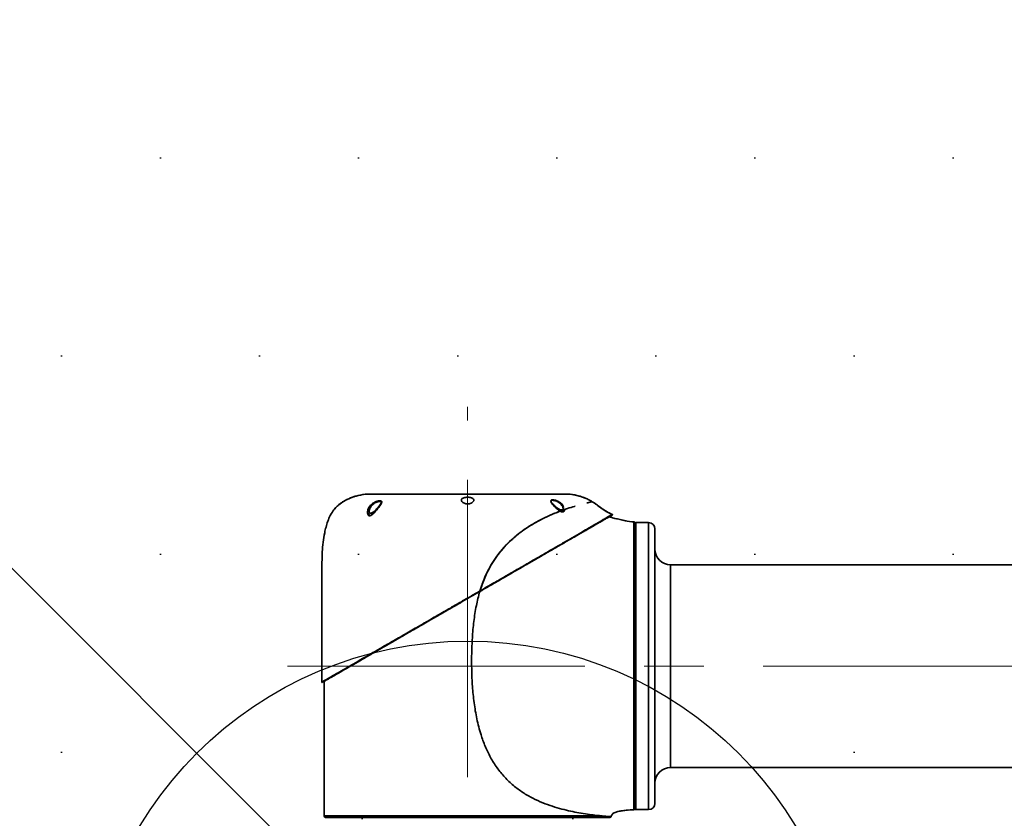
# Model space of a CAD drawing. Header units: millimetres. Extents: x 3 to 297, y 2 to 209.
# Tile 10 of 46: x 134 to 150, y 59 to 72. Entities that reach past the tile are written whole.
import ezdxf

# ---------------------------------------------------------------- set-up
doc = ezdxf.new("R2010")
doc.units = ezdxf.units.MM
doc.linetypes.add('CENTERX2', pattern=[20.32, 12.7, -2.54, 2.54, -2.54])
doc.layers.add('尺寸线', color=5, linetype='Continuous')
doc.layers.add('粗实线', color=7, linetype='Continuous', lineweight=50)
doc.styles.add('SLDTEXTSTYLE2', font='TXT', dxfattribs={"width": 0.7})
doc.dimstyles.new('SLDDIMSTYLE0', dxfattribs={"dimtxt": 3, "dimasz": 3, "dimexe": 0, "dimexo": 0.0625, "dimgap": 0.75, "dimtad": 0, "dimtih": 1, "dimtoh": 1, "dimdec": 1, "dimlfac": 40, "dimrnd": 1e-09, "dimzin": 12, "dimdsep": 46, "dimtxsty": 'SLDTEXTSTYLE2', "dimsah": 1, "dimcen": 0, "dimadec": 0, "dimazin": 3, "dimtfac": 1, "dimtdec": 1, "dimtofl": 0, "dimtmove": 0, "dimatfit": 3, "dimfxl": 0, "dimfrac": 2, "dimtolj": 1, "dimtzin": 12, "dimarcsym": 0})

# ---------------------------------------------------------------- blocks, each defined once
blk = doc.blocks.new('_D')
at = {"layer": '尺寸线'}
for p, q in [((108.716, 88.703), (94.908, 88.703)), ((113.64, 83.779), (108.716, 88.703)), ((141.45, 55.97), (113.64, 83.779))]:
    blk.add_line(p, q, dxfattribs=at)
blk.add_solid([(113.64, 83.779), (111.837, 86.219), (111.2, 85.583)], dxfattribs=at)
at = {"layer": '尺寸线', "insert": (94.908, 92.571), "char_height": 3, "attachment_point": 1, "style": 'SLDTEXTSTYLE2'}
blk.add_mtext('R1573.2', dxfattribs=at)

msp = doc.modelspace()

# ---------------------------------------------------------------- hatches: boundary and pattern name
at = {"layer": '尺寸线'}
h = msp.add_hatch(dxfattribs=at)
h.set_pattern_fill('DOTS', color=256, scale=2, style=0)
edge = h.paths.add_edge_path(flags=0)
edge.add_arc((141.44955, 55.96983), 39.32875, 0, 360)
edge = h.paths.add_edge_path(flags=0)
edge.add_arc((141.44955, 55.96983), 6.1375, 0, 360)

# ---------------------------------------------------------------- linework, layer by layer
at = {"color": 7, "linetype": 'Continuous', "lineweight": 35}
for p, q in [((139.81483, 64.46308), (139.8145, 64.46308)), ((143.9878, 64.03494), (143.89057, 64.05612)), ((144.12955, 63.93233), (144.12455, 63.93233)), ((144.12955, 59.41983), (144.12955, 63.99483)), ((144.34955, 64.00733), (144.14205, 64.00733)), ((144.14205, 64.00733), (144.14205, 59.40733)), ((144.34955, 59.40733), (144.34955, 64.00733)), ((144.44955, 63.90733), (144.44955, 63.85473)), ((144.44955, 63.85473), (144.44955, 63.32793)), ((144.44955, 63.32793), (144.44955, 62.36689)), ((159.5308, 63.33233), (144.69955, 63.33233)), ((144.69955, 63.33233), (144.69955, 60.08233)), ((144.44955, 62.36689), (144.44955, 61.22912)), ((144.44955, 61.22912), (144.44955, 60.21949)), ((144.44955, 60.21949), (144.44955, 59.60852)), ((144.69955, 60.08233), (159.5308, 60.08233)), ((144.12455, 59.48233), (144.12955, 59.48233)), ((144.44955, 59.60852), (144.44955, 59.50733)), ((143.9905, 59.3964), (144.11257, 59.40595)), ((144.02575, 59.39916), (144.11253, 59.40408)), ((144.14205, 59.40733), (144.34955, 59.40733)), ((139.76205, 59.28233), (139.76205, 59.25233)), ((143.13705, 59.25233), (143.13705, 59.28233))]:
    msp.add_line(p, q, dxfattribs=at)
at = {"color": 7, "linetype": 'Continuous', "lineweight": 35, "flags": 128}
msp.add_lwpolyline([(139.14959, 61.46597), (139.14958, 61.25429), (139.14956, 60.99271), (139.14955, 60.7075), (139.14955, 60.3975), (139.14955, 60.06157), (139.14955, 59.69857), (139.14955, 59.30733)], dxfattribs=at)
at = {"color": 7, "linetype": 'Continuous', "lineweight": 35}
for centre, radius, start, end in [((144.11205, 64.00445), 0.0125, 0, 84.414481), ((144.14205, 63.99483), 0.0125, 90, 180), ((144.34955, 63.90733), 0.1, 0, 90), ((144.69955, 63.58233), 0.25, 180, 270), ((144.69955, 59.83233), 0.25, 90, 180), ((144.34955, 59.50733), 0.1, 270, 360), ((144.11205, 59.41657), 0.0125, 337.881917, 0), ((144.14205, 59.41983), 0.0125, 180, 270), ((139.17455, 59.30733), 0.025, 180, 270)]:
    msp.add_arc(centre, radius, start, end, dxfattribs=at)
for points, knots in [([(139.59955, 64.41216), (139.59855, 64.41179), (139.59654, 64.41106), (139.58109, 64.40515), (139.55828, 64.39581), (139.52884, 64.38262), (139.495, 64.36568), (139.45976, 64.34574), (139.42979, 64.32647), (139.40984, 64.31235), (139.40072, 64.30554), (139.39987, 64.3049), (139.39955, 64.30466)], [0, 0, 0, 0, 0.095259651, 0.190449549, 0.287609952, 0.390449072, 0.50191204, 0.623907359, 0.754131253, 0.85881974, 0.94639852, 1, 1, 1, 1]), ([(139.59955, 64.41216), (139.63263, 64.42273), (139.70011, 64.44427), (139.77002, 64.45563), (139.80565, 64.46142)], [0, 0, 0, 0, 0.49041335, 1, 1, 1, 1]), ([(141.34955, 64.36773), (141.35076, 64.37376), (141.35318, 64.38583), (141.37303, 64.39963), (141.4017, 64.40851), (141.43466, 64.41245), (141.46764, 64.41222), (141.49797, 64.4082), (141.52334, 64.4005), (141.54164, 64.38906), (141.54867, 64.37737), (141.55045, 64.36208), (141.54316, 64.34408), (141.52016, 64.32378), (141.49219, 64.3106), (141.46302, 64.30431), (141.43424, 64.30458), (141.40738, 64.31068), (141.38331, 64.32158), (141.36291, 64.33726), (141.35126, 64.35364), (141.35002, 64.36385), (141.34955, 64.36773)], [0, 0, 0, 0, 0.05954257, 0.11927207, 0.17404196, 0.22426421, 0.27203861, 0.31910821, 0.36691679, 0.41688513, 0.47051349, 0.49080612, 0.56703874, 0.63209676, 0.68260464, 0.7254579, 0.76843699, 0.8087379, 0.85217998, 0.90325074, 0.9632623, 1, 1, 1, 1]), ([(142.78295, 64.35478), (142.78427, 64.34896), (142.7869, 64.33735), (142.80542, 64.31303), (142.83329, 64.2835), (142.86803, 64.25236), (142.90171, 64.22752), (142.9281, 64.21349), (142.94846, 64.20784), (142.96396, 64.20917), (142.97647, 64.21729), (142.98452, 64.23512), (142.98198, 64.2633), (142.96476, 64.29755), (142.93433, 64.32789), (142.89584, 64.35098), (142.85923, 64.36501), (142.82685, 64.37169), (142.80317, 64.37212), (142.78825, 64.36756), (142.78331, 64.36081), (142.78302, 64.35587), (142.78295, 64.35478)], [0, 0, 0, 0, 0.05526587, 0.11026, 0.17428617, 0.24921313, 0.30671613, 0.34608813, 0.37765412, 0.40933559, 0.43902425, 0.4854782, 0.55342041, 0.62355167, 0.70302866, 0.75837974, 0.8140437, 0.86214121, 0.9049865, 0.94614285, 0.98820697, 1, 1, 1, 1]), ([(143.09353, 64.46142), (143.12914, 64.45563), (143.19903, 64.44428), (143.26647, 64.42275), (143.29955, 64.4122)], [0, 0, 0, 0, 0.509561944, 1, 1, 1, 1]), ([(143.44511, 64.34184), (143.43094, 64.3502), (143.40465, 64.36574), (143.36341, 64.38593), (143.33058, 64.40018), (143.30865, 64.4088), (143.30029, 64.41192), (143.2997, 64.41214), (143.29955, 64.4122)], [0, 0, 0, 0, 0.23419971, 0.43469644, 0.62127802, 0.78895985, 0.9427989, 1, 1, 1, 1]), ([(139.11213, 61.44144), (139.11214, 61.52534), (139.11216, 61.68437), (139.11219, 61.91032), (139.11223, 62.11167), (139.11228, 62.2901), (139.11234, 62.44732), (139.11242, 62.59154), (139.11252, 62.72251), (139.11265, 62.84033), (139.1128, 62.93896), (139.11299, 63.03084), (139.11325, 63.11532), (139.11364, 63.19393), (139.11411, 63.26012), (139.11465, 63.32007), (139.11539, 63.37701), (139.11651, 63.43174), (139.11812, 63.4846), (139.12193, 63.57092), (139.13138, 63.69118), (139.15309, 63.824), (139.17962, 63.93625), (139.2074, 64.02997), (139.2476, 64.12458), (139.29686, 64.20174), (139.34913, 64.26182), (139.38244, 64.29012), (139.39955, 64.30466)], [0, 0, 0, 0, 0.08571382, 0.1624692, 0.23084408, 0.29141644, 0.34476423, 0.39146542, 0.43875935, 0.47856992, 0.51184329, 0.53952565, 0.57243063, 0.5981582, 0.6198344, 0.64005501, 0.65940948, 0.67801332, 0.69598313, 0.71343713, 0.76628242, 0.81913185, 0.85073691, 0.8840819, 0.9188956, 0.95540404, 0.97709872, 1, 1, 1, 1]), ([(139.86614, 64.19817), (139.86698, 64.18889), (139.86829, 64.17441), (139.87885, 64.16103), (139.89095, 64.15613), (139.90644, 64.15786), (139.92716, 64.16757), (139.95699, 64.1901), (139.99314, 64.22573), (140.02918, 64.26662), (140.05498, 64.30148), (140.06679, 64.32636), (140.06631, 64.34255), (140.05488, 64.3513), (140.03453, 64.35316), (140.00961, 64.34936), (139.98195, 64.34058), (139.95256, 64.32648), (139.91995, 64.30413), (139.88815, 64.27009), (139.86913, 64.23168), (139.86695, 64.20727), (139.86614, 64.19817)], [0, 0, 0, 0, 0.05512355, 0.08610495, 0.11194206, 0.13787644, 0.16760903, 0.21267012, 0.28726679, 0.36573397, 0.43694608, 0.49273451, 0.53898103, 0.58546109, 0.62625422, 0.66423616, 0.70264854, 0.74414381, 0.79150489, 0.86138228, 0.94832396, 1, 1, 1, 1]), ([(141.64364, 62.90301), (141.66817, 62.97653), (141.71723, 63.12358), (141.81109, 63.30812), (141.90868, 63.45923), (142.00307, 63.57968), (142.10594, 63.68961), (142.21485, 63.78815), (142.32728, 63.87532), (142.46023, 63.96464), (142.61116, 64.05017), (142.77173, 64.12631), (142.91954, 64.18627), (143.04941, 64.2321), (143.13266, 64.25878), (143.1669, 64.2686), (143.16956, 64.26936)], [0, 0, 0, 0, 0.0902011, 0.18041399, 0.24057575, 0.30072031, 0.36086431, 0.42101443, 0.48116396, 0.54133313, 0.63153388, 0.72173985, 0.81195692, 0.90218433, 0.99240669, 1, 1, 1, 1]), ([(143.35932, 64.32121), (143.37015, 64.32392), (143.40091, 64.33161), (143.43124, 64.33862), (143.44049, 64.34077), (143.44511, 64.34184)], [0, 0, 0, 0, 0.213678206, 0.606835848, 1, 1, 1, 1]), ([(143.49955, 64.30555), (143.4987, 64.30615), (143.497, 64.30734), (143.48402, 64.31635), (143.4665, 64.32833), (143.45185, 64.33758), (143.44511, 64.34184)], [0, 0, 0, 0, 0.25137478, 0.50201111, 0.77075477, 1, 1, 1, 1]), ([(143.49955, 64.30555), (143.51813, 64.29153), (143.55699, 64.26221), (143.61922, 64.21712), (143.69196, 64.17189), (143.74675, 64.14716), (143.77584, 64.13404)], [0, 0, 0, 0, 0.21415094, 0.44766826, 0.70677912, 1, 1, 1, 1]), ([(143.77584, 64.13404), (143.77374, 64.13283), (143.76955, 64.13041), (143.73554, 64.11077), (143.67938, 64.07835), (143.59846, 64.03163), (143.49625, 63.97261), (143.37261, 63.90123), (143.22987, 63.81882), (143.07346, 63.72852), (142.90822, 63.63312), (142.73781, 63.53473), (142.55898, 63.43148), (142.35826, 63.3156), (142.13515, 63.18678), (141.89135, 63.04603), (141.72616, 62.95065), (141.64364, 62.90301)], [0, 0, 0, 0, 0.06048832, 0.12098156, 0.18725888, 0.25375074, 0.32003895, 0.38665994, 0.45350111, 0.52014406, 0.58232839, 0.64472926, 0.70710114, 0.76924579, 0.84608473, 0.92311136, 1, 1, 1, 1]), ([(143.89057, 64.05613), (143.87844, 64.05896), (143.8569, 64.06399), (143.81581, 64.07156), (143.77967, 64.08029), (143.75017, 64.09061), (143.73282, 64.09816), (143.72334, 64.10286), (143.72007, 64.10449)], [0, 0, 0, 0, 0.35831465, 0.63622202, 0.83365508, 0.90560918, 0.96739824, 1, 1, 1, 1]), ([(144.11326, 64.01689), (144.0659, 64.02217), (143.99027, 64.03058), (143.91688, 64.05045), (143.88945, 64.05788)], [0, 0, 0, 0, 0.6261859, 1, 1, 1, 1]), ([(144.11253, 59.40408), (144.11253, 59.40438), (144.11255, 59.40527), (144.1127, 59.41551), (144.113, 59.44005), (144.11328, 59.47886), (144.11344, 59.53242), (144.11347, 59.60107), (144.11339, 59.68372), (144.11324, 59.77934), (144.11307, 59.8868), (144.11289, 60.00671), (144.11271, 60.13926), (144.11256, 60.28391), (144.11243, 60.44054), (144.11232, 60.60776), (144.11224, 60.78335), (144.11216, 60.96525), (144.11211, 61.15309), (144.11206, 61.34722), (144.11204, 61.54323), (144.11203, 61.73865), (144.11204, 61.93301), (144.11207, 62.1281), (144.11211, 62.31965), (144.11216, 62.50538), (144.11222, 62.68503), (144.11228, 62.85982), (144.11236, 63.02573), (144.11245, 63.181), (144.11255, 63.3255), (144.11267, 63.46022), (144.11281, 63.58219), (144.11295, 63.69003), (144.11307, 63.78371), (144.11317, 63.86338), (144.11323, 63.92356), (144.11326, 63.96667), (144.11327, 63.99535), (144.11326, 64.01351), (144.11326, 64.01576), (144.11326, 64.01689)], [0, 0, 0, 0, 0.01226644, 0.03682041, 0.06150024, 0.08616358, 0.11099585, 0.13609423, 0.16155056, 0.18646071, 0.21153119, 0.23684305, 0.2624818, 0.28869625, 0.31508559, 0.34202736, 0.3691609, 0.39583196, 0.42269011, 0.45013854, 0.47779099, 0.5043306, 0.53105446, 0.5583603, 0.58586769, 0.61238138, 0.63908023, 0.66636332, 0.69384798, 0.72030385, 0.74694251, 0.77415654, 0.8015683, 0.82810409, 0.85482906, 0.88215592, 0.9096926, 0.93204019, 0.95450122, 0.97719271, 1, 1, 1, 1]), ([(144.12371, 64.00895), (144.12321, 64.00999), (144.12221, 64.01208), (144.1197, 64.01451), (144.11668, 64.01628), (144.1144, 64.01668), (144.11326, 64.01689)], [0, 0, 0, 0, 0.249939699, 0.499928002, 0.749953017, 1, 1, 1, 1]), ([(144.12455, 64.00445), (144.12455, 64.00246), (144.12455, 63.99848), (144.12455, 63.96672), (144.12455, 63.91304), (144.12455, 63.83014), (144.12455, 63.71545), (144.12455, 63.57532), (144.12455, 63.4111), (144.12455, 63.22596), (144.12455, 63.02175), (144.12455, 62.80039), (144.12455, 62.56522), (144.12455, 62.31916), (144.12455, 62.06508), (144.12455, 61.8065), (144.12455, 61.54619), (144.12455, 61.28751), (144.12455, 61.03375), (144.12455, 60.78988), (144.12455, 60.55925), (144.12455, 60.34397), (144.12455, 60.14867), (144.12455, 59.97519), (144.12455, 59.8239), (144.12455, 59.6938), (144.12455, 59.58767), (144.12455, 59.50625), (144.12455, 59.45511), (144.12455, 59.42797), (144.12455, 59.41775), (144.12455, 59.41687), (144.12455, 59.41657)], [0, 0, 0, 0, 0.03008296, 0.06023279, 0.09031323, 0.12631037, 0.16242772, 0.19842726, 0.23429629, 0.27027924, 0.30614875, 0.34210328, 0.37817263, 0.41412647, 0.45011319, 0.48621521, 0.52220255, 0.5583736, 0.59466119, 0.63083221, 0.66635629, 0.7019904, 0.73751599, 0.77113117, 0.80483862, 0.83844696, 0.87175, 0.90515628, 0.93845807, 0.96308773, 0.98772114, 1, 1, 1, 1]), ([(141.64364, 62.90301), (141.56827, 62.8595), (141.41727, 62.77232), (141.1905, 62.64139), (140.96566, 62.51158), (140.74428, 62.38376), (140.52795, 62.25886), (140.31819, 62.13776), (140.11741, 62.02184), (139.93321, 61.91549), (139.76676, 61.81939), (139.61813, 61.73358), (139.48449, 61.65642), (139.37371, 61.59247), (139.28524, 61.54139), (139.21657, 61.50174), (139.16381, 61.47128), (139.1317, 61.45274), (139.11495, 61.44307), (139.11307, 61.44199), (139.11213, 61.44144)], [0, 0, 0, 0, 0.0624447, 0.12511463, 0.18777871, 0.25021541, 0.31284257, 0.37573432, 0.43859358, 0.50117627, 0.558581, 0.61626285, 0.67390282, 0.73125017, 0.78037212, 0.8297235, 0.87905523, 0.92815027, 0.96407527, 1, 1, 1, 1]), ([(141.64366, 62.90302), (141.62416, 62.82785), (141.58289, 62.6688), (141.54609, 62.42024), (141.5222, 62.16143), (141.51232, 61.90165), (141.51286, 61.64172), (141.52439, 61.38097), (141.55002, 61.12013), (141.59339, 60.86052), (141.65346, 60.6267), (141.72805, 60.42051), (141.81284, 60.24244), (141.91684, 60.07539), (142.04011, 59.92344), (142.18036, 59.79031), (142.33301, 59.6781), (142.49233, 59.58668), (142.65284, 59.51406), (142.81007, 59.45739), (142.96064, 59.41368), (143.102, 59.3803), (143.24056, 59.35341), (143.3715, 59.33272), (143.49176, 59.31714), (143.55399, 59.3106), (143.58511, 59.30732)], [0, 0, 0, 0, 0.043211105, 0.09142337, 0.139630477, 0.18784514, 0.236061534, 0.284274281, 0.333069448, 0.381859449, 0.430644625, 0.467235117, 0.503816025, 0.540395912, 0.576967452, 0.613536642, 0.650108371, 0.68668483, 0.723265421, 0.75984986, 0.79643411, 0.833023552, 0.86961471, 0.913076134, 0.956535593, 1, 1, 1, 1]), ([(143.74955, 59.29297), (143.75018, 59.29928), (143.75147, 59.31197), (143.76234, 59.3291), (143.77853, 59.34359), (143.80938, 59.36134), (143.86058, 59.37766), (143.93129, 59.39069), (143.9828, 59.39543), (144.00936, 59.39788)], [0, 0, 0, 0, 0.062815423, 0.126464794, 0.197484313, 0.279564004, 0.481412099, 0.732517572, 1, 1, 1, 1]), ([(144.11253, 59.40409), (144.11372, 59.40424), (144.11611, 59.40453), (144.11933, 59.40623), (144.12202, 59.40868), (144.1231, 59.41083), (144.12364, 59.4119)], [0, 0, 0, 0, 0.250044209, 0.500069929, 0.750059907, 1, 1, 1, 1]), ([(139.14955, 59.30733), (139.15107, 59.30733), (139.15412, 59.30733), (139.179, 59.30733), (139.21925, 59.30733), (139.27588, 59.30733), (139.34765, 59.30733), (139.43377, 59.30733), (139.53528, 59.30733), (139.64997, 59.30733), (139.77743, 59.30733), (139.91586, 59.30733), (140.06688, 59.30733), (140.22697, 59.30733), (140.39553, 59.30733), (140.57064, 59.30733), (140.75414, 59.30733), (140.9418, 59.30733), (141.1326, 59.30733), (141.3247, 59.30733), (141.51999, 59.30733), (141.71388, 59.30733), (141.90495, 59.30733), (142.09238, 59.30733), (142.27747, 59.30733), (142.45616, 59.30733), (142.62641, 59.30733), (142.78805, 59.30733), (142.94207, 59.30733), (143.08495, 59.30733), (143.2152, 59.30733), (143.33282, 59.30733), (143.43843, 59.30733), (143.50741, 59.30733), (143.55505, 59.30733), (143.57326, 59.30733), (143.58511, 59.30733)], [0, 0, 0, 0, 0.03000423, 0.06021678, 0.09108638, 0.12218302, 0.15218725, 0.18272823, 0.21326921, 0.24436585, 0.27437008, 0.30491106, 0.33545205, 0.36654868, 0.39655291, 0.42698527, 0.45763507, 0.48873171, 0.51873594, 0.54916829, 0.5798181, 0.61091473, 0.64091896, 0.67113151, 0.70200111, 0.73309775, 0.76310198, 0.79331453, 0.82418413, 0.85528077, 0.885285, 0.91549755, 0.94636715, 0.97746379, 0.98533972, 1, 1, 1, 1]), ([(143.5619, 59.28233), (143.54358, 59.28233), (143.50086, 59.28233), (143.41918, 59.28233), (143.31672, 59.28233), (143.19948, 59.28233), (143.07039, 59.28233), (142.92979, 59.28233), (142.77964, 59.28233), (142.61822, 59.28233), (142.44932, 59.28233), (142.27398, 59.28233), (142.09332, 59.28233), (141.90588, 59.28233), (141.71555, 59.28233), (141.52403, 59.28233), (141.33315, 59.28233), (141.1408, 59.28233), (140.95178, 59.28233), (140.76699, 59.28233), (140.5874, 59.28233), (140.41182, 59.28233), (140.24413, 59.28233), (140.08564, 59.28233), (139.93767, 59.28233), (139.79869, 59.28233), (139.67239, 59.28233), (139.55913, 59.28233), (139.45933, 59.28233), (139.37255, 59.28233), (139.30101, 59.28233), (139.24514, 59.28233), (139.20507, 59.28233), (139.17938, 59.28233), (139.17616, 59.28233), (139.17455, 59.28233)], [0, 0, 0, 0, 0.0225338, 0.05253812, 0.08307919, 0.11362026, 0.14471698, 0.1747213, 0.20526237, 0.23580344, 0.26690016, 0.29690448, 0.32711712, 0.35798681, 0.38908353, 0.41908785, 0.44962892, 0.48016999, 0.51126671, 0.54127103, 0.57148367, 0.60235336, 0.63345008, 0.6634544, 0.69399547, 0.72453654, 0.75563326, 0.78563758, 0.81585022, 0.84671991, 0.87781663, 0.90782095, 0.93803359, 0.96890328, 1, 1, 1, 1]), ([(143.5619, 59.28233), (143.56482, 59.28266), (143.56931, 59.28317), (143.57471, 59.28629), (143.57843, 59.28952), (143.58143, 59.29352), (143.58432, 59.29934), (143.5848, 59.30418), (143.58511, 59.30733)], [0, 0, 0, 0, 0.23945684, 0.36836066, 0.5, 0.63163934, 0.76054316, 1, 1, 1, 1]), ([(143.72908, 59.28233), (143.72676, 59.28233), (143.72221, 59.28233), (143.68653, 59.28233), (143.63485, 59.28233), (143.58624, 59.28233), (143.5619, 59.28233)], [0, 0, 0, 0, 0.265085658, 0.519076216, 0.759226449, 1, 1, 1, 1]), ([(143.58511, 59.30732), (143.59545, 59.3063), (143.63737, 59.30213), (143.694, 59.29725), (143.7409, 59.2936), (143.74666, 59.29318), (143.74955, 59.29297)], [0, 0, 0, 0, 0.09834878, 0.39889801, 0.69946, 1, 1, 1, 1]), ([(143.72908, 59.28233), (143.73105, 59.28246), (143.73505, 59.28273), (143.74071, 59.28495), (143.74579, 59.28832), (143.7483, 59.29143), (143.74955, 59.29297)], [0, 0, 0, 0, 0.246372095, 0.5, 0.753627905, 1, 1, 1, 1])]:
    msp.add_open_spline(points, degree=3, knots=knots, dxfattribs=at)
at = {"layer": '尺寸线', "linetype": 'CENTERX2', "lineweight": 18, "ltscale": 0.375}
for p, q in [((141.44955, 52.30897), (141.44955, 65.8613)), ((138.5641, 61.70733), (159.74172, 61.70733))]:
    msp.add_line(p, q, dxfattribs=at)
at = {"layer": '尺寸线'}
for radius in [39.32875, 6.1375]:
    msp.add_circle((141.44955, 55.96983), radius, dxfattribs=at)
at = {"layer": '粗实线', "linetype": 'Continuous', "lineweight": 35}
msp.add_line((140.06462, 64.31541), (140.0652, 64.32363), dxfattribs=at)
for centre, radius, start, end in [((143.0756, 64.33808), 0.125, 81.487854, 90), ((143.76462, 64.13333), 0.005, 299.999891, 120.002972), ((139.11714, 61.45011), 0.005, 179.995435, 300)]:
    msp.add_arc(centre, radius, start, end, dxfattribs=at)
for points, knots in [([(139.11214, 61.45011), (139.11214, 61.53347), (139.11216, 61.69149), (139.11219, 61.91604), (139.11223, 62.11617), (139.11228, 62.29357), (139.11234, 62.44992), (139.11242, 62.59339), (139.11252, 62.72372), (139.11265, 62.84103), (139.1128, 62.93927), (139.11299, 63.03093), (139.11325, 63.11532), (139.11364, 63.19393), (139.11411, 63.26012), (139.11465, 63.32007), (139.11539, 63.37701), (139.11651, 63.43174), (139.11812, 63.4846), (139.12193, 63.57092), (139.13138, 63.69118), (139.15309, 63.824), (139.17962, 63.93625), (139.20739, 64.02998), (139.24763, 64.12454), (139.30154, 64.2094), (139.36883, 64.28213), (139.44829, 64.34293), (139.54727, 64.39487), (139.66788, 64.43708), (139.75714, 64.4531), (139.80508, 64.4617)], [0, 0, 0, 0, 0.07427072, 0.14079141, 0.2000615, 0.25258042, 0.2988476, 0.33936247, 0.38040664, 0.41497199, 0.44387614, 0.46793669, 0.49663242, 0.5190689, 0.53797225, 0.55560621, 0.57248484, 0.58870885, 0.60437995, 0.61960121, 0.66568647, 0.71177534, 0.73933744, 0.7684169, 0.7987772, 0.83061543, 0.85745661, 0.88665548, 0.91930847, 0.95666009, 1, 1, 1, 1]), ([(143.0941, 64.4617), (143.0911, 64.4617), (143.08505, 64.4617), (143.04251, 64.4617), (142.99001, 64.4617), (142.9359, 64.4617), (142.87059, 64.4617), (142.79533, 64.4617), (142.71061, 64.4617), (142.61755, 64.4617), (142.51505, 64.4617), (142.40548, 64.4617), (142.28927, 64.4617), (142.16775, 64.4617), (142.03963, 64.4617), (141.90786, 64.4617), (141.77316, 64.4617), (141.63685, 64.4617), (141.49756, 64.4617), (141.35857, 64.4617), (141.22041, 64.4617), (141.08469, 64.4617), (140.94993, 64.4617), (140.81955, 64.4617), (140.69381, 64.4617), (140.57396, 64.4617), (140.45893, 64.4617), (140.35156, 64.4617), (140.25213, 64.4617), (140.16171, 64.4617), (140.07937, 64.4617), (140.00736, 64.4617), (139.94561, 64.4617), (139.89479, 64.4617), (139.85439, 64.4617), (139.82598, 64.4617), (139.80833, 64.4617), (139.80617, 64.4617), (139.80508, 64.4617)], [0, 0, 0, 0, 0.04384667, 0.08833293, 0.11470514, 0.14145364, 0.16839327, 0.19572564, 0.22209784, 0.24894182, 0.27578581, 0.30311818, 0.32949038, 0.35623888, 0.38317851, 0.41051089, 0.43688309, 0.46363159, 0.49057122, 0.51790359, 0.5442758, 0.57111978, 0.59796376, 0.62529613, 0.65166833, 0.67841684, 0.70535647, 0.73268884, 0.75906104, 0.78590502, 0.812749, 0.84008138, 0.86645358, 0.89329756, 0.92014154, 0.94747392, 0.97364747, 1, 1, 1, 1]), ([(139.82358, 64.46308), (139.82466, 64.46308), (139.82681, 64.46308), (139.84599, 64.46308), (139.88257, 64.46308), (139.94263, 64.46308), (140.02141, 64.46308), (140.11869, 64.46308), (140.23256, 64.46308), (140.36164, 64.46308), (140.5048, 64.46308), (140.65971, 64.46308), (140.82452, 64.46308), (140.99742, 64.46308), (141.17592, 64.46308), (141.35788, 64.46308), (141.54102, 64.46308), (141.72298, 64.46308), (141.90157, 64.46308), (142.07431, 64.46308), (142.23922, 64.46308), (142.39431, 64.46308), (142.53717, 64.46308), (142.66643, 64.46308), (142.78054, 64.46308), (142.8774, 64.46308), (142.95654, 64.46308), (143.02111, 64.46308), (143.06642, 64.46308), (143.07254, 64.46308), (143.0756, 64.46308)], [0, 0, 0, 0, 0.0262694, 0.0525388, 0.08829698, 0.1241692, 0.15992738, 0.19568557, 0.23155778, 0.26731596, 0.30307415, 0.33894636, 0.37470455, 0.41046273, 0.44633494, 0.48209313, 0.51785131, 0.55372353, 0.58948171, 0.6252399, 0.66111211, 0.69687029, 0.73262848, 0.76850069, 0.80425888, 0.84001706, 0.87588927, 0.91164746, 0.95582373, 1, 1, 1, 1]), ([(142.98226, 64.22354), (142.98225, 64.22408), (142.98214, 64.22868), (142.97767, 64.24856), (142.96572, 64.27721), (142.93978, 64.30839), (142.91265, 64.33043), (142.88227, 64.34723), (142.85251, 64.35829), (142.8251, 64.36406), (142.80202, 64.36446), (142.78732, 64.35858), (142.78203, 64.35101), (142.78328, 64.34489), (142.78347, 64.34398)], [0, 0, 0, 0, 0.00654168, 0.05621279, 0.2333398, 0.34052106, 0.44916682, 0.54422958, 0.63134888, 0.71539876, 0.8013683, 0.89241619, 0.98408113, 1, 1, 1, 1]), ([(143.0941, 64.4617), (143.14117, 64.45367), (143.22561, 64.43926), (143.30566, 64.40897), (143.34108, 64.39556)], [0, 0, 0, 0, 0.55750952, 1, 1, 1, 1]), ([(140.06605, 64.35055), (140.0678, 64.34911), (140.07135, 64.3462), (140.07382, 64.34004), (140.07416, 64.33249), (140.07208, 64.32315), (140.06756, 64.3121), (140.05955, 64.29742), (140.04739, 64.27893), (140.02945, 64.25466), (140.00715, 64.22666), (139.98274, 64.19769), (139.9584, 64.17059), (139.93914, 64.15103), (139.9236, 64.13726), (139.91255, 64.12862), (139.9011, 64.12123), (139.89097, 64.11663), (139.88249, 64.11458), (139.8759, 64.11431), (139.86986, 64.11548), (139.86476, 64.11788), (139.86048, 64.12122), (139.85494, 64.12748), (139.84961, 64.1385), (139.8456, 64.15762), (139.84566, 64.18202), (139.85131, 64.21082), (139.86269, 64.24017), (139.87856, 64.26617), (139.89736, 64.28836), (139.91587, 64.3053), (139.93561, 64.31965), (139.95428, 64.33066), (139.97299, 64.3396), (139.99073, 64.34643), (140.00843, 64.35163), (140.02446, 64.35482), (140.03861, 64.35617), (140.05005, 64.35583), (140.05952, 64.35406), (140.06385, 64.35173), (140.06605, 64.35055)], [0, 0, 0, 0, 0.0185909, 0.03765027, 0.05795611, 0.07871337, 0.10210345, 0.12595793, 0.16126822, 0.19755853, 0.24316689, 0.29005533, 0.32759228, 0.36594709, 0.3822949, 0.39883358, 0.41513957, 0.43202618, 0.44227214, 0.45281794, 0.46307274, 0.47361438, 0.48309968, 0.49271446, 0.51896356, 0.54619085, 0.58821766, 0.63136793, 0.67561405, 0.72105029, 0.75318219, 0.78607469, 0.81169839, 0.83797896, 0.85935657, 0.88131893, 0.90258294, 0.92462973, 0.94362938, 0.96326158, 0.98136994, 1, 1, 1, 1]), ([(139.994, 64.2148), (139.9934, 64.21407), (139.98404, 64.20261), (139.96545, 64.18195), (139.9409, 64.1563), (139.92033, 64.13801), (139.90404, 64.12676), (139.89096, 64.12128), (139.88239, 64.12119), (139.87684, 64.12408), (139.87033, 64.1336), (139.86666, 64.14659), (139.86673, 64.15557), (139.86676, 64.1584)], [0, 0, 0, 0, 0.01220331, 0.19120004, 0.33887189, 0.45031607, 0.53528351, 0.6004966, 0.66628266, 0.73279312, 0.83893559, 0.94931012, 1, 1, 1, 1]), ([(140.06562, 64.32946), (140.06396, 64.33327), (140.06071, 64.34079), (140.0458, 64.3456), (140.03123, 64.34518), (140.01373, 64.34247), (139.9923, 64.3366), (139.95874, 64.32045), (139.92403, 64.29497), (139.89086, 64.25538), (139.86997, 64.2116), (139.86916, 64.18246), (139.86888, 64.1723)], [0, 0, 0, 0, 0.08149721, 0.16057129, 0.23815322, 0.24363424, 0.33690599, 0.43105924, 0.54506341, 0.68977206, 0.89181449, 1, 1, 1, 1]), ([(142.93106, 64.18941), (142.92543, 64.19293), (142.905, 64.20568), (142.87066, 64.23522), (142.82899, 64.27614), (142.79732, 64.31018), (142.78787, 64.32671), (142.78546, 64.33093)], [0, 0, 0, 0, 0.09116165, 0.33064448, 0.58410055, 0.89377928, 1, 1, 1, 1]), ([(142.93023, 64.19308), (142.92381, 64.19709), (142.90959, 64.20596), (142.88698, 64.22422), (142.86191, 64.24667), (142.83614, 64.27203), (142.81403, 64.29591), (142.79827, 64.31493), (142.79269, 64.32391), (142.79049, 64.32745)], [0, 0, 0, 0, 0.10868381, 0.24063549, 0.3980212, 0.57519252, 0.75676239, 0.90408263, 1, 1, 1, 1]), ([(143.00234, 64.21529), (143.00234, 64.21529), (143.00177, 64.20645), (142.9983, 64.19243), (142.9858, 64.17939), (142.97045, 64.17537), (142.95175, 64.17876), (142.93818, 64.18531), (142.93106, 64.18941), (142.93106, 64.18941)], [0, 0, 0, 0, 0.00001066, 0.29792226, 0.49266022, 0.65388026, 0.81538054, 0.99998934, 1, 1, 1, 1]), ([(143.00234, 64.21529), (143.00134, 64.21577), (142.99934, 64.21674), (142.99588, 64.21732), (142.9924, 64.2172), (142.98918, 64.21631), (142.98683, 64.21515), (142.9859, 64.21416), (142.98564, 64.21388)], [0, 0, 0, 0, 0.18538951, 0.37077901, 0.55616852, 0.74155803, 0.92694753, 1, 1, 1, 1]), ([(143.76969, 64.13661), (143.73495, 64.15291), (143.67016, 64.18331), (143.58611, 64.2398), (143.5225, 64.28949), (143.48334, 64.31653), (143.46847, 64.3268)], [0, 0, 0, 0, 0.321880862, 0.600364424, 0.848229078, 1, 1, 1, 1]), ([(141.64567, 62.90972), (141.67068, 62.98381), (141.72071, 63.13198), (141.81679, 63.31831), (141.91719, 63.47125), (142.01491, 63.5935), (142.12122, 63.70456), (142.23349, 63.80363), (142.34902, 63.89085), (142.48531, 63.97988), (142.63871, 64.06421), (142.79612, 64.13694), (142.88782, 64.1726), (142.93106, 64.18941)], [0, 0, 0, 0, 0.11115499, 0.22231818, 0.297559, 0.37277397, 0.44800184, 0.52323367, 0.59846348, 0.6737113, 0.78652112, 0.89932171, 1, 1, 1, 1]), ([(141.64567, 62.90972), (141.64567, 62.90972), (141.72107, 62.95321), (141.85909, 63.03282), (142.0574, 63.14721), (142.24155, 63.25346), (142.42313, 63.35828), (142.60079, 63.46099), (142.77009, 63.55894), (142.93321, 63.65328), (143.09025, 63.74421), (143.22595, 63.82296), (143.33955, 63.88898), (143.4347, 63.94433), (143.51956, 63.99376), (143.59236, 64.03621), (143.65243, 64.07126), (143.70038, 64.09926), (143.73657, 64.12039), (143.7585, 64.13321), (143.7679, 64.1387), (143.76587, 64.13751), (143.76554, 64.13732)], [0, 0, 0, 0, 0.0000004, 0.07026616, 0.12881089, 0.18736043, 0.24726024, 0.30714118, 0.36714268, 0.42718321, 0.48887765, 0.55054357, 0.59921413, 0.64788453, 0.69795869, 0.74803405, 0.79594091, 0.84384686, 0.89308163, 0.94231415, 0.99061005, 1, 1, 1, 1]), ([(143.76611, 64.12842), (143.76643, 64.1286), (143.76847, 64.12978), (143.75915, 64.1244), (143.73764, 64.11198), (143.70217, 64.09151), (143.65411, 64.06376), (143.59351, 64.02877), (143.52146, 63.98717), (143.43779, 63.93886), (143.34216, 63.88365), (143.22794, 63.8177), (143.09409, 63.74043), (142.93912, 63.65096), (142.77502, 63.55621), (142.60416, 63.45756), (142.42788, 63.35579), (142.24819, 63.25205), (142.06308, 63.14517), (141.86229, 63.02925), (141.72296, 62.94881), (141.64775, 62.90538)], [0, 0, 0, 0, 0.00900074, 0.05765756, 0.10554753, 0.15343964, 0.20268449, 0.25193053, 0.30059648, 0.34926148, 0.39931505, 0.44936874, 0.50934521, 0.56934631, 0.63108342, 0.69277957, 0.75130054, 0.80983914, 0.86977111, 0.92969779, 1, 1, 1, 1]), ([(139.11214, 61.45011), (139.11307, 61.45065), (139.11496, 61.45173), (139.13178, 61.46143), (139.16323, 61.47954), (139.21499, 61.50936), (139.28405, 61.54915), (139.37316, 61.60049), (139.48295, 61.66374), (139.61491, 61.73976), (139.76455, 61.82597), (139.93222, 61.92257), (140.11564, 62.02824), (140.3146, 62.14286), (140.52562, 62.26444), (140.67688, 62.35158), (140.77292, 62.40691), (140.8627, 62.45863), (141.00026, 62.53789), (141.1735, 62.6377), (141.32986, 62.72777), (141.48756, 62.81863), (141.5929, 62.87932), (141.64567, 62.90972)], [0, 0, 0, 0, 0.0360296, 0.07226007, 0.12030831, 0.1688189, 0.2187602, 0.26917575, 0.32522087, 0.38185245, 0.44024599, 0.49920176, 0.5605145, 0.62238011, 0.68590647, 0.74996865, 0.75361764, 0.76821427, 0.82664504, 0.86961216, 0.91272581, 0.95628727, 1, 1, 1, 1]), ([(141.64775, 62.90538), (141.56171, 62.85571), (141.38923, 62.75613), (141.13042, 62.6067), (140.87472, 62.45908), (140.62465, 62.3147), (140.38286, 62.1751), (140.15185, 62.04173), (139.94899, 61.9246), (139.77438, 61.82379), (139.62589, 61.73806), (139.49235, 61.66096), (139.38161, 61.59703), (139.29313, 61.54594), (139.22443, 61.50628), (139.1716, 61.47578), (139.13936, 61.45717), (139.12248, 61.44742), (139.12058, 61.44632), (139.11964, 61.44578)], [0, 0, 0, 0, 0.07138087, 0.143101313, 0.214808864, 0.28617207, 0.357681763, 0.429377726, 0.500849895, 0.558242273, 0.615911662, 0.673539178, 0.730874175, 0.77999031, 0.829335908, 0.878661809, 0.927750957, 0.963875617, 1, 1, 1, 1]), ([(141.45421, 62.79941), (141.45277, 62.79858), (141.38446, 62.75906), (141.24867, 62.68049), (141.04706, 62.56384), (140.84574, 62.44736), (140.65585, 62.33749), (140.47893, 62.23512), (140.31466, 62.14008), (140.15474, 62.04755), (140.00779, 61.96252), (139.87444, 61.88537), (139.75399, 61.81567), (139.64055, 61.75004), (139.53822, 61.69083), (139.44758, 61.63839), (139.36829, 61.59251), (139.29879, 61.5523), (139.25268, 61.52562), (139.20522, 61.49816), (139.16838, 61.47685), (139.14158, 61.46134), (139.13862, 61.45963), (139.13714, 61.45877)], [0, 0, 0, 0, 0.00127197, 0.06038301, 0.11983428, 0.18036598, 0.24127828, 0.29364431, 0.34627683, 0.39977785, 0.45359559, 0.50002445, 0.54668745, 0.5941211, 0.64183879, 0.68585949, 0.73013752, 0.77526194, 0.82069614, 0.83738356, 0.90426107, 0.95192148, 1, 1, 1, 1])]:
    msp.add_open_spline(points, degree=3, knots=knots, dxfattribs=at)
msp.add_open_spline([(141.64567, 62.90972), (141.64598, 62.90917), (141.6466, 62.90806), (141.64732, 62.90665), (141.64776, 62.90564), (141.64775, 62.90547), (141.64775, 62.90538)], degree=3, dxfattribs=at)

# ---------------------------------------------------------------- dimensions: what is measured, and where the dimension line sits
at = {"layer": '尺寸线'}
dim = msp.add_radius_dim(center=(141.449546, 55.969827), mpoint=(113.63992, 83.779453), dimstyle='SLDDIMSTYLE0', dxfattribs=at)
dim.commit()
dim.dimension.update_dxf_attribs({"geometry": '_D', "text_midpoint": (101.018011, 90.449279), "dimtype": 164})

doc.saveas('drawing.dxf')
